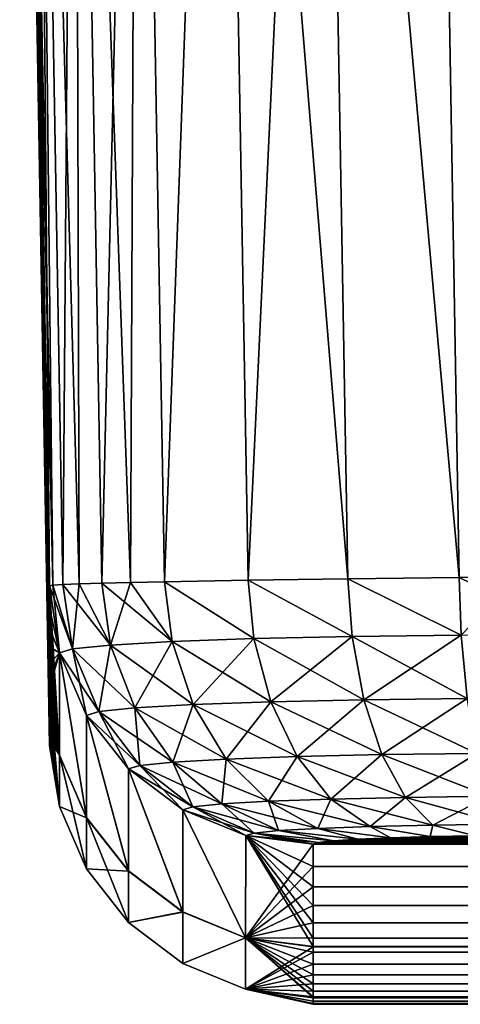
# Model space of a CAD drawing. Header units: metres. Extents: x -136 to 36, y -213 to -20.
# Tile 13 of 104: x -136.43 to -134.76, y -27.68 to -23.94. Entities that reach past the tile are written whole.
import ezdxf

# ---------------------------------------------------------------- set-up
doc = ezdxf.new("R2010")
doc.units = ezdxf.units.M
doc.layers.add('solid_11_382_033_XXX', color=7, linetype='CONTINUOUS')

msp = doc.modelspace()

# ---------------------------------------------------------------- linework, layer by layer
at = {"layer": 'solid_11_382_033_XXX'}
for points in [[(-136.317154, -26.645254, 9.949691), (-136.429428, -20.200001, 11.154723), (-136.430511, -20.200001, 0)], [(-136.317154, -26.694801, -0.000001), (-136.430511, -20.200001, 0), (-136.429428, -20.200001, -11.154724)], [(-136.317154, -26.666931, 7.462321), (-136.317154, -26.645254, 9.949691), (-136.430511, -20.200001, 0)], [(-136.317154, -26.670328, 6.992701), (-136.317154, -26.666931, 7.462321), (-136.430511, -20.200001, 0)], [(-136.317154, -26.682415, 4.974905), (-136.317154, -26.670328, 6.992701), (-136.430511, -20.200001, 0)], [(-136.317154, -26.691706, 2.487462), (-136.317154, -26.682415, 4.974905), (-136.430511, -20.200001, 0)], [(-136.317154, -26.694801, -0.000001), (-136.317154, -26.691706, 2.487462), (-136.430511, -20.200001, 0)], [(-136.317154, -26.496618, 19.898394), (-136.426865, -20.200001, 20.43778), (-136.429428, -20.200001, 11.154723)], [(-136.317154, -26.543066, 17.411366), (-136.317154, -26.496618, 19.898394), (-136.429428, -20.200001, 11.154723)], [(-136.317154, -26.583323, 14.924225), (-136.317154, -26.543066, 17.411366), (-136.429428, -20.200001, 11.154723)], [(-136.317154, -26.617384, 12.436996), (-136.317154, -26.583323, 14.924225), (-136.429428, -20.200001, 11.154723)], [(-136.317154, -26.645254, 9.949691), (-136.317154, -26.617384, 12.436996), (-136.429428, -20.200001, 11.154723)], [(-136.317154, -26.617384, -12.436996), (-136.429428, -20.200001, -11.154724), (-136.426865, -20.200001, -20.43778)], [(-136.317154, -26.691706, -2.487463), (-136.317154, -26.694801, -0.000001), (-136.429428, -20.200001, -11.154724)], [(-136.317154, -26.682415, -4.974906), (-136.317154, -26.691706, -2.487463), (-136.429428, -20.200001, -11.154724)], [(-136.317154, -26.67062, -6.950912), (-136.317154, -26.682415, -4.974906), (-136.429428, -20.200001, -11.154724)], [(-136.317154, -26.666931, -7.462322), (-136.317154, -26.67062, -6.950912), (-136.429428, -20.200001, -11.154724)], [(-136.317154, -26.645254, -9.949692), (-136.317154, -26.666931, -7.462322), (-136.429428, -20.200001, -11.154724)], [(-136.317154, -26.617384, -12.436996), (-136.317154, -26.645254, -9.949692), (-136.429428, -20.200001, -11.154724)], [(-136.317154, -26.320122, 27.358677), (-136.423584, -20.200001, 28.191216), (-136.426865, -20.200001, 20.43778)], [(-136.317154, -26.385145, 24.872066), (-136.317154, -26.320122, 27.358677), (-136.426865, -20.200001, 20.43778)], [(-136.317154, -26.443977, 22.385298), (-136.317154, -26.385145, 24.872066), (-136.426865, -20.200001, 20.43778)], [(-136.317154, -26.47543, 20.934952), (-136.317154, -26.443977, 22.385298), (-136.426865, -20.200001, 20.43778)], [(-136.317154, -26.496618, 19.898394), (-136.317154, -26.47543, 20.934952), (-136.426865, -20.200001, 20.43778)], [(-136.317154, -26.476305, -20.893171), (-136.426865, -20.200001, -20.43778), (-136.423584, -20.200001, -28.191217)], [(-136.317154, -26.583323, -14.924226), (-136.317154, -26.617384, -12.436996), (-136.426865, -20.200001, -20.43778)], [(-136.317154, -26.543066, -17.411367), (-136.317154, -26.583323, -14.924226), (-136.426865, -20.200001, -20.43778)], [(-136.317154, -26.496618, -19.898396), (-136.317154, -26.543066, -17.411367), (-136.426865, -20.200001, -20.43778)], [(-136.317154, -26.476305, -20.893171), (-136.317154, -26.496618, -19.898396), (-136.426865, -20.200001, -20.43778)], [(-136.317154, -26.087904, 34.81744), (-136.368515, -23.143953, 34.868828), (-136.423584, -20.200001, 28.191216)], [(-136.317154, -26.171501, 32.331383), (-136.317154, -26.087904, 34.81744), (-136.423584, -20.200001, 28.191216)], [(-136.317154, -26.248907, 29.845119), (-136.317154, -26.171501, 32.331383), (-136.423584, -20.200001, 28.191216)], [(-136.317154, -26.320122, 27.358677), (-136.317154, -26.248907, 29.845119), (-136.423584, -20.200001, 28.191216)], [(-136.317154, -26.248907, -29.845121), (-136.423584, -20.200001, -28.191217), (-136.419876, -20.200001, -34.920219)], [(-136.317154, -26.443977, -22.3853), (-136.317154, -26.476305, -20.893171), (-136.423584, -20.200001, -28.191217)], [(-136.317154, -26.385145, -24.872068), (-136.317154, -26.443977, -22.3853), (-136.423584, -20.200001, -28.191217)], [(-136.317154, -26.320122, -27.358677), (-136.317154, -26.385145, -24.872068), (-136.423584, -20.200001, -28.191217)], [(-136.317154, -26.248907, -29.845121), (-136.317154, -26.320122, -27.358677), (-136.423584, -20.200001, -28.191217)], [(-136.304474, -26.085743, 35.041485), (-136.369492, -20.200001, 35.365063), (-136.419876, -20.200001, 34.920219)], [(-136.304474, -26.085743, 35.041485), (-136.419876, -20.200001, 34.920219), (-136.368515, -23.143953, 34.868828)], [(-136.317154, -26.171501, -32.331383), (-136.419876, -20.200001, -34.920219), (-136.368515, -23.143953, -34.868832)], [(-136.317154, -26.171501, -32.331383), (-136.317154, -26.248907, -29.845121), (-136.419876, -20.200001, -34.920219)], [(-136.204636, -26.08112, 35.478088), (-136.221466, -20.200001, 35.787498), (-136.369492, -20.200001, 35.365063)], [(-136.2668, -26.083496, 35.262627), (-136.204636, -26.08112, 35.478088), (-136.369492, -20.200001, 35.365063)], [(-136.304474, -26.085743, 35.041485), (-136.2668, -26.083496, 35.262627), (-136.369492, -20.200001, 35.365063)], [(-136.2668, -26.083496, -35.262627), (-136.369492, -20.200001, -35.365063), (-136.221466, -20.200001, -35.787498)], [(-136.368515, -23.143953, -34.868832), (-136.369492, -20.200001, -35.365063), (-136.317154, -26.087904, -34.81744)], [(-136.304474, -26.085743, -35.041485), (-136.317154, -26.087904, -34.81744), (-136.369492, -20.200001, -35.365063)], [(-136.2668, -26.083496, -35.262627), (-136.304474, -26.085743, -35.041485), (-136.369492, -20.200001, -35.365063)], [(-136.204636, -26.08112, -35.478088), (-136.2668, -26.083496, -35.262627), (-136.221466, -20.200001, -35.787498)], [(-136.010345, -26.075794, 35.88126), (-135.983185, -20.200001, 36.166386), (-136.221466, -20.200001, 35.787498)], [(-136.11879, -26.078527, 35.68515), (-136.010345, -26.075794, 35.88126), (-136.221466, -20.200001, 35.787498)], [(-136.204636, -26.08112, 35.478088), (-136.11879, -26.078527, 35.68515), (-136.221466, -20.200001, 35.787498)], [(-136.11879, -26.078527, -35.68515), (-136.221466, -20.200001, -35.787498), (-135.983185, -20.200001, -36.166389)], [(-136.11879, -26.078527, -35.68515), (-136.204636, -26.08112, -35.478088), (-136.221466, -20.200001, -35.787498)], [(-136.010345, -26.075794, -35.88126), (-136.11879, -26.078527, -35.68515), (-135.983185, -20.200001, -36.166389)], [(-136.010345, -26.075794, 35.88126), (-135.88063, -26.07305, 36.064014), (-135.983185, -20.200001, 36.166386)], [(-135.88063, -26.07305, -36.064014), (-136.010345, -26.075794, -35.88126), (-135.983185, -20.200001, -36.166389)], [(-135.88063, -26.07305, 36.064014), (-135.666611, -20.200001, 36.482769), (-135.983185, -20.200001, 36.166386)], [(-135.88063, -26.07305, -36.064014), (-135.983185, -20.200001, -36.166389), (-135.666611, -20.200001, -36.482769)], [(-135.88063, -26.07305, 36.064014), (-135.564148, -26.067396, 36.380444), (-135.666611, -20.200001, 36.482769)], [(-135.564148, -26.067396, -36.380444), (-135.88063, -26.07305, -36.064014), (-135.666611, -20.200001, -36.482769)], [(-135.185364, -26.061932, 36.618473), (-135.287582, -20.200001, 36.720814), (-135.666611, -20.200001, 36.482769)], [(-135.564148, -26.067396, 36.380444), (-135.185364, -26.061932, 36.618473), (-135.666611, -20.200001, 36.482769)], [(-135.564148, -26.067396, -36.380444), (-135.666611, -20.200001, -36.482769), (-135.287582, -20.200001, -36.720814)], [(-135.185364, -26.061932, -36.618473), (-135.564148, -26.067396, -36.380444), (-135.287582, -20.200001, -36.720814)], [(-134.763016, -26.056877, 36.766331), (-134.865051, -20.200001, 36.868591), (-135.287582, -20.200001, 36.720814)], [(-135.185364, -26.061932, 36.618473), (-134.763016, -26.056877, 36.766331), (-135.287582, -20.200001, 36.720814)], [(-134.763016, -26.056877, -36.766331), (-135.287582, -20.200001, -36.720814), (-134.865051, -20.200001, -36.868595)], [(-134.763016, -26.056877, -36.766331), (-135.185364, -26.061932, -36.618473), (-135.287582, -20.200001, -36.720814)], [(-134.369125, -23.126265, 36.867615), (-134.865051, -20.200001, 36.868591), (-134.318085, -26.052536, 36.816536)], [(-134.541992, -26.0546, 36.803925), (-134.318085, -26.052536, 36.816536), (-134.865051, -20.200001, 36.868591)], [(-134.763016, -26.056877, 36.766331), (-134.541992, -26.0546, 36.803925), (-134.865051, -20.200001, 36.868591)], [(-134.541992, -26.0546, -36.803925), (-134.865051, -20.200001, -36.868595), (-134.420181, -20.200001, -36.918694)], [(-134.541992, -26.0546, -36.803925), (-134.763016, -26.056877, -36.766331), (-134.865051, -20.200001, -36.868595)], [(-136.317154, -26.171501, -32.331383), (-136.368515, -23.143953, -34.868832), (-136.317154, -26.087904, -34.81744)], [(-136.304474, -26.085743, 35.041485), (-136.368515, -23.143953, 34.868828), (-136.317154, -26.087904, 34.81744)], [(-134.755127, -26.275055, 36.738613), (-134.763016, -26.056877, 36.766331), (-135.185364, -26.061932, 36.618473)], [(-134.755127, -26.275055, -36.738613), (-135.185364, -26.061932, -36.618473), (-134.763016, -26.056877, -36.766331)], [(-134.318085, -26.273291, 36.787903), (-134.541992, -26.0546, 36.803925), (-134.763016, -26.056877, 36.766331)], [(-134.755127, -26.275055, -36.738613), (-134.763016, -26.056877, -36.766331), (-134.541992, -26.0546, -36.803925)], [(-134.755127, -26.275055, 36.738613), (-134.318085, -26.273291, 36.787903), (-134.763016, -26.056877, 36.766331)], [(-136.279358, -26.343163, -34.826344), (-136.317154, -26.087904, -34.81744), (-136.304474, -26.085743, -35.041485)], [(-136.23027, -26.327848, 35.262604), (-136.304474, -26.085743, 35.041485), (-136.317154, -26.087904, 34.81744)], [(-136.279358, -26.343163, -34.826344), (-136.317154, -26.171501, -32.331383), (-136.317154, -26.087904, -34.81744)], [(-136.279358, -26.730761, 20.940304), (-136.317154, -26.087904, 34.81744), (-136.317154, -26.171501, 32.331383)], [(-136.279266, -26.343134, 34.82634), (-136.317154, -26.087904, 34.81744), (-136.279358, -26.730761, 20.940304)], [(-136.23027, -26.327848, 35.262604), (-136.317154, -26.087904, 34.81744), (-136.279266, -26.343134, 34.82634)], [(-136.23027, -26.327848, 35.262604), (-136.2668, -26.083496, 35.262627), (-136.304474, -26.085743, 35.041485)], [(-136.23027, -26.327848, -35.262604), (-136.304474, -26.085743, -35.041485), (-136.2668, -26.083496, -35.262627)], [(-136.23027, -26.327848, -35.262604), (-136.279358, -26.343163, -34.826344), (-136.304474, -26.085743, -35.041485)], [(-136.08551, -26.313202, 35.676807), (-136.204636, -26.08112, 35.478088), (-136.2668, -26.083496, 35.262627)], [(-136.23027, -26.327848, -35.262604), (-136.2668, -26.083496, -35.262627), (-136.204636, -26.08112, -35.478088)], [(-136.23027, -26.327848, 35.262604), (-136.08551, -26.313202, 35.676807), (-136.2668, -26.083496, 35.262627)], [(-136.08551, -26.3132, -35.676807), (-136.23027, -26.327848, -35.262604), (-136.204636, -26.08112, -35.478088)], [(-136.08551, -26.313202, 35.676807), (-136.11879, -26.078527, 35.68515), (-136.204636, -26.08112, 35.478088)], [(-136.08551, -26.3132, -35.676807), (-136.204636, -26.08112, -35.478088), (-136.11879, -26.078527, -35.68515)], [(-135.852112, -26.299942, 36.048618), (-136.010345, -26.075794, 35.88126), (-136.11879, -26.078527, 35.68515)], [(-136.08551, -26.3132, -35.676807), (-136.11879, -26.078527, -35.68515), (-136.010345, -26.075794, -35.88126)], [(-136.08551, -26.313202, 35.676807), (-135.852112, -26.299942, 36.048618), (-136.11879, -26.078527, 35.68515)], [(-135.852112, -26.299942, -36.048622), (-136.08551, -26.3132, -35.676807), (-136.010345, -26.075794, -35.88126)], [(-135.852112, -26.299942, 36.048618), (-135.88063, -26.07305, 36.064014), (-136.010345, -26.075794, 35.88126)], [(-135.852112, -26.299942, -36.048622), (-136.010345, -26.075794, -35.88126), (-135.88063, -26.07305, -36.064014)], [(-135.541702, -26.288778, 36.359367), (-135.564148, -26.067396, 36.380444), (-135.88063, -26.07305, 36.064014)], [(-135.541702, -26.288778, -36.359367), (-135.88063, -26.07305, -36.064014), (-135.564148, -26.067396, -36.380444)], [(-135.852112, -26.299942, 36.048618), (-135.541702, -26.288778, 36.359367), (-135.88063, -26.07305, 36.064014)], [(-135.541702, -26.288778, -36.359367), (-135.852112, -26.299942, -36.048622), (-135.88063, -26.07305, -36.064014)], [(-135.169846, -26.280325, 36.593334), (-135.185364, -26.061932, 36.618473), (-135.564148, -26.067396, 36.380444)], [(-135.169846, -26.280325, -36.593334), (-135.564148, -26.067396, -36.380444), (-135.185364, -26.061932, -36.618473)], [(-135.541702, -26.288778, 36.359367), (-135.169846, -26.280325, 36.593334), (-135.564148, -26.067396, 36.380444)], [(-135.169846, -26.280325, -36.593334), (-135.541702, -26.288778, -36.359367), (-135.564148, -26.067396, -36.380444)], [(-135.169846, -26.280325, 36.593334), (-134.755127, -26.275055, 36.738613), (-135.185364, -26.061932, 36.618473)], [(-134.755127, -26.275055, -36.738613), (-135.169846, -26.280325, -36.593334), (-135.185364, -26.061932, -36.618473)], [(-136.279358, -26.730761, 20.940304), (-136.317154, -26.171501, 32.331383), (-136.317154, -26.248907, 29.845119)], [(-136.279358, -26.343163, -34.826344), (-136.317154, -26.248907, -29.845121), (-136.317154, -26.171501, -32.331383)], [(-136.279358, -26.730761, 20.940304), (-136.317154, -26.248907, 29.845119), (-136.317154, -26.320122, 27.358677)], [(-136.279358, -26.343163, -34.826344), (-136.317154, -26.320122, -27.358677), (-136.317154, -26.248907, -29.845121)], [(-135.125519, -26.520884, 36.509972), (-135.169846, -26.280325, 36.593334), (-135.541702, -26.288778, 36.359367)], [(-135.478027, -26.528893, -36.288151), (-135.541702, -26.288778, -36.359367), (-135.169846, -26.280325, -36.593334)], [(-135.125519, -26.520884, -36.509972), (-135.478027, -26.528893, -36.288151), (-135.169846, -26.280325, -36.593334)], [(-134.732391, -26.515892, 36.647705), (-134.755127, -26.275055, 36.738613), (-135.169846, -26.280325, 36.593334)], [(-135.125519, -26.520884, -36.509972), (-135.169846, -26.280325, -36.593334), (-134.755127, -26.275055, -36.738613)], [(-135.125519, -26.520884, 36.509972), (-134.732391, -26.515892, 36.647705), (-135.169846, -26.280325, 36.593334)], [(-134.732376, -26.515892, -36.647705), (-135.125519, -26.520884, -36.509972), (-134.755127, -26.275055, -36.738613)], [(-136.279358, -26.730761, 20.940304), (-136.317154, -26.320122, 27.358677), (-136.317154, -26.385145, 24.872066)], [(-136.279358, -26.343163, -34.826344), (-136.317154, -26.385145, -24.872068), (-136.317154, -26.320122, -27.358677)], [(-136.130783, -26.565922, -35.248272), (-136.23027, -26.327848, -35.262604), (-136.08551, -26.3132, -35.676807)], [(-135.99353, -26.552036, 35.640999), (-136.08551, -26.313202, 35.676807), (-136.23027, -26.327848, 35.262604)], [(-135.99353, -26.552036, -35.641003), (-136.130783, -26.565922, -35.248272), (-136.08551, -26.3132, -35.676807)], [(-135.772278, -26.539471, 35.993526), (-135.852112, -26.299942, 36.048618), (-136.08551, -26.313202, 35.676807)], [(-135.99353, -26.552036, -35.641003), (-136.08551, -26.3132, -35.676807), (-135.852112, -26.299942, -36.048622)], [(-135.99353, -26.552036, 35.640999), (-135.772278, -26.539471, 35.993526), (-136.08551, -26.313202, 35.676807)], [(-135.772278, -26.539471, -35.99353), (-135.99353, -26.552036, -35.641003), (-135.852112, -26.299942, -36.048622)], [(-135.478027, -26.528893, 36.288151), (-135.541702, -26.288778, 36.359367), (-135.852112, -26.299942, 36.048618)], [(-135.772278, -26.539471, -35.99353), (-135.852112, -26.299942, -36.048622), (-135.541702, -26.288778, -36.359367)], [(-135.772278, -26.539471, 35.993526), (-135.478027, -26.528893, 36.288151), (-135.852112, -26.299942, 36.048618)], [(-135.478027, -26.528893, -36.288151), (-135.772278, -26.539471, -35.99353), (-135.541702, -26.288778, -36.359367)], [(-135.478027, -26.528893, 36.288151), (-135.125519, -26.520884, 36.509972), (-135.541702, -26.288778, 36.359367)], [(-136.279358, -26.343163, -34.826344), (-136.317154, -26.476305, -20.893171), (-136.317154, -26.443977, -22.3853)], [(-136.279358, -26.343163, -34.826344), (-136.279358, -26.731636, -20.898514), (-136.317154, -26.476305, -20.893171)], [(-136.279358, -26.343163, -34.826344), (-136.317154, -26.443977, -22.3853), (-136.317154, -26.385145, -24.872068)], [(-136.23027, -26.327848, -35.262604), (-136.177307, -26.580458, -34.834618), (-136.279358, -26.343163, -34.826344)], [(-136.279266, -26.343134, 34.82634), (-136.279358, -26.730761, 20.940304), (-136.17746, -26.967911, 20.945274)], [(-136.279358, -26.343163, -34.826344), (-136.17746, -26.968786, -20.903475), (-136.279358, -26.731636, -20.898514)], [(-136.279358, -26.343163, -34.826344), (-136.177307, -26.580458, -34.834618), (-136.17746, -26.968786, -20.903475)], [(-136.130783, -26.565922, 35.248272), (-136.23027, -26.327848, 35.262604), (-136.279266, -26.343134, 34.82634)], [(-136.177231, -26.580414, 34.834618), (-136.279266, -26.343134, 34.82634), (-136.17746, -26.967911, 20.945274)], [(-136.130783, -26.565922, 35.248272), (-136.279266, -26.343134, 34.82634), (-136.177231, -26.580414, 34.834618)], [(-136.130783, -26.565922, -35.248272), (-136.177307, -26.580458, -34.834618), (-136.23027, -26.327848, -35.262604)], [(-136.130783, -26.565922, 35.248272), (-135.99353, -26.552036, 35.640999), (-136.23027, -26.327848, 35.262604)], [(-136.279358, -26.730761, 20.940304), (-136.317154, -26.385145, 24.872066), (-136.317154, -26.443977, 22.385298)], [(-136.279358, -26.730761, 20.940304), (-136.317154, -26.443977, 22.385298), (-136.317154, -26.47543, 20.934952)], [(-136.279358, -26.925711, 6.994488), (-136.317154, -26.47543, 20.934952), (-136.317154, -26.496618, 19.898394)], [(-136.279358, -26.730761, 20.940304), (-136.317154, -26.47543, 20.934952), (-136.279358, -26.925711, 6.994488)], [(-136.279358, -26.731636, -20.898514), (-136.317154, -26.496618, -19.898396), (-136.317154, -26.476305, -20.893171)], [(-136.279358, -26.925711, 6.994488), (-136.317154, -26.496618, 19.898394), (-136.317154, -26.543066, 17.411366)], [(-136.279358, -26.731636, -20.898514), (-136.317154, -26.543066, -17.411367), (-136.317154, -26.496618, -19.898396)], [(-136.279358, -26.925711, 6.994488), (-136.317154, -26.543066, 17.411366), (-136.317154, -26.583323, 14.924225)], [(-136.279358, -26.731636, -20.898514), (-136.317154, -26.583323, -14.924226), (-136.317154, -26.543066, -17.411367)], [(-135.647507, -26.746212, 35.901478), (-135.772278, -26.539471, 35.993526), (-135.99353, -26.552036, 35.640999)], [(-135.849808, -26.757694, -35.579124), (-135.99353, -26.552036, -35.641003), (-135.772278, -26.539471, -35.99353)], [(-135.647507, -26.746212, -35.901478), (-135.849808, -26.757694, -35.579124), (-135.772278, -26.539471, -35.99353)], [(-135.378494, -26.736549, 36.170872), (-135.478027, -26.528893, 36.288151), (-135.772278, -26.539471, 35.993526)], [(-135.647507, -26.746212, -35.901478), (-135.772278, -26.539471, -35.99353), (-135.478027, -26.528893, -36.288151)], [(-135.647507, -26.746212, 35.901478), (-135.378494, -26.736549, 36.170872), (-135.772278, -26.539471, 35.993526)], [(-135.378494, -26.736549, -36.170872), (-135.647507, -26.746212, -35.901478), (-135.478027, -26.528893, -36.288151)], [(-135.056229, -26.729237, 36.373692), (-135.125519, -26.520884, 36.509972), (-135.478027, -26.528893, 36.288151)], [(-135.378494, -26.736549, -36.170872), (-135.478027, -26.528893, -36.288151), (-135.125519, -26.520884, -36.509972)], [(-135.378494, -26.736549, 36.170872), (-135.056229, -26.729237, 36.373692), (-135.478027, -26.528893, 36.288151)], [(-135.056229, -26.729237, -36.373692), (-135.378494, -26.736549, -36.170872), (-135.125519, -26.520884, -36.509972)], [(-134.696838, -26.724676, 36.499626), (-134.732391, -26.515892, 36.647705), (-135.125519, -26.520884, 36.509972)], [(-135.056229, -26.729237, -36.373692), (-135.125519, -26.520884, -36.509972), (-134.732376, -26.515892, -36.647705)], [(-135.056229, -26.729237, 36.373692), (-134.696838, -26.724676, 36.499626), (-135.125519, -26.520884, 36.509972)], [(-134.696838, -26.724676, -36.499626), (-135.056229, -26.729237, -36.373692), (-134.732376, -26.515892, -36.647705)], [(-136.177231, -26.580414, 34.834618), (-136.17746, -26.967911, 20.945274), (-136.018219, -27.171072, 20.949533)], [(-136.177307, -26.580458, -34.834618), (-136.018219, -27.171947, -20.907724), (-136.17746, -26.968786, -20.903475)], [(-136.130783, -26.565922, -35.248272), (-136.017807, -26.783682, -34.841705), (-136.177307, -26.580458, -34.834618)], [(-136.177307, -26.580458, -34.834618), (-136.017807, -26.783682, -34.841705), (-136.018219, -27.171947, -20.907724)], [(-135.975281, -26.770386, 35.21999), (-136.130783, -26.565922, 35.248272), (-136.177231, -26.580414, 34.834618)], [(-136.017761, -26.783638, 34.841702), (-136.177231, -26.580414, 34.834618), (-136.018219, -27.171072, 20.949533)], [(-135.975281, -26.770386, 35.21999), (-136.177231, -26.580414, 34.834618), (-136.017761, -26.783638, 34.841702)], [(-135.849808, -26.757694, 35.579124), (-135.99353, -26.552036, 35.640999), (-136.130783, -26.565922, 35.248272)], [(-135.975281, -26.770386, -35.21999), (-136.130783, -26.565922, -35.248272), (-135.99353, -26.552036, -35.641003)], [(-135.975281, -26.770386, -35.21999), (-136.017807, -26.783682, -34.841705), (-136.130783, -26.565922, -35.248272)], [(-135.975281, -26.770386, 35.21999), (-135.849808, -26.757694, 35.579124), (-136.130783, -26.565922, 35.248272)], [(-135.849808, -26.757694, 35.579124), (-135.647507, -26.746212, 35.901478), (-135.99353, -26.552036, 35.640999)], [(-135.849808, -26.757694, -35.579124), (-135.975281, -26.770386, -35.21999), (-135.99353, -26.552036, -35.641003)], [(-136.279358, -26.925711, 6.994488), (-136.317154, -26.583323, 14.924225), (-136.317154, -26.617384, 12.436996)], [(-136.279358, -26.731636, -20.898514), (-136.317154, -26.617384, -12.436996), (-136.317154, -26.583323, -14.924226)], [(-136.279358, -26.925711, 6.994488), (-136.317154, -26.617384, 12.436996), (-136.317154, -26.645254, 9.949691)], [(-136.279358, -26.731636, -20.898514), (-136.317154, -26.645254, -9.949692), (-136.317154, -26.617384, -12.436996)], [(-136.279358, -26.925711, 6.994488), (-136.317154, -26.645254, 9.949691), (-136.317154, -26.666931, 7.462321)], [(-136.279358, -26.731636, -20.898514), (-136.317154, -26.666931, -7.462322), (-136.317154, -26.645254, -9.949692)], [(-136.279358, -26.925711, 6.994488), (-136.317154, -26.666931, 7.462321), (-136.317154, -26.670328, 6.992701)], [(-136.279358, -26.731636, -20.898514), (-136.317154, -26.67062, -6.950912), (-136.317154, -26.666931, -7.462322)], [(-136.279358, -26.926003, -6.95269), (-136.317154, -26.670328, 6.992701), (-136.317154, -26.682415, 4.974905)], [(-136.279358, -26.925711, 6.994488), (-136.317154, -26.670328, 6.992701), (-136.279358, -26.926003, -6.95269)], [(-136.279358, -26.926003, -6.95269), (-136.317154, -26.682415, -4.974906), (-136.317154, -26.67062, -6.950912)], [(-136.279358, -26.926003, -6.95269), (-136.317154, -26.67062, -6.950912), (-136.279358, -26.731636, -20.898514)], [(-136.279358, -26.926003, -6.95269), (-136.317154, -26.682415, 4.974905), (-136.317154, -26.691706, 2.487462)], [(-136.279358, -26.926003, -6.95269), (-136.317154, -26.691706, -2.487463), (-136.317154, -26.682415, -4.974906)], [(-136.279358, -26.926003, -6.95269), (-136.317154, -26.691706, 2.487462), (-136.317154, -26.694801, -0.000001)], [(-136.279358, -26.926003, -6.95269), (-136.317154, -26.694801, -0.000001), (-136.317154, -26.691706, -2.487463)], [(-136.279358, -26.730761, 20.940304), (-136.279358, -26.925711, 6.994488), (-136.177444, -27.162907, 6.996149)], [(-136.17746, -26.967911, 20.945274), (-136.279358, -26.730761, 20.940304), (-136.177444, -27.162907, 6.996149)], [(-134.966629, -26.891468, 36.193596), (-135.056229, -26.729237, 36.373692), (-135.378494, -26.736549, 36.170872)], [(-135.249771, -26.897882, -36.015366), (-135.378494, -26.736549, -36.170872), (-135.056229, -26.729237, -36.373692)], [(-134.966629, -26.891468, -36.193596), (-135.249771, -26.897882, -36.015366), (-135.056229, -26.729237, -36.373692)], [(-134.650864, -26.88747, 36.30426), (-134.696838, -26.724676, 36.499626), (-135.056229, -26.729237, 36.373692)], [(-134.966629, -26.891468, -36.193596), (-135.056229, -26.729237, -36.373692), (-134.696838, -26.724676, -36.499626)], [(-134.966629, -26.891468, 36.193596), (-134.650864, -26.88747, 36.30426), (-135.056229, -26.729237, 36.373692)], [(-134.650864, -26.88747, -36.30426), (-134.966629, -26.891468, -36.193596), (-134.696838, -26.724676, -36.499626)], [(-136.279358, -26.926003, -6.95269), (-136.279358, -26.731636, -20.898514), (-136.17746, -26.968786, -20.903475)], [(-135.66391, -26.916441, 35.495308), (-135.849808, -26.757694, 35.579124), (-135.975281, -26.770386, 35.21999)], [(-135.774185, -26.927586, -35.179649), (-135.975281, -26.770386, -35.21999), (-135.849808, -26.757694, -35.579124)], [(-135.486145, -26.906361, 35.778618), (-135.647507, -26.746212, 35.901478), (-135.849808, -26.757694, 35.579124)], [(-135.66391, -26.916441, -35.495308), (-135.849808, -26.757694, -35.579124), (-135.647507, -26.746212, -35.901478)], [(-135.66391, -26.916441, 35.495308), (-135.486145, -26.906361, 35.778618), (-135.849808, -26.757694, 35.579124)], [(-135.66391, -26.916441, -35.495308), (-135.774185, -26.927586, -35.179649), (-135.849808, -26.757694, -35.579124)], [(-135.486145, -26.906361, -35.778618), (-135.66391, -26.916441, -35.495308), (-135.647507, -26.746212, -35.901478)], [(-135.249771, -26.897882, 36.015366), (-135.378494, -26.736549, 36.170872), (-135.647507, -26.746212, 35.901478)], [(-135.486145, -26.906361, -35.778618), (-135.647507, -26.746212, -35.901478), (-135.378494, -26.736549, -36.170872)], [(-135.486145, -26.906361, 35.778618), (-135.249771, -26.897882, 36.015366), (-135.647507, -26.746212, 35.901478)], [(-135.249771, -26.897882, -36.015366), (-135.486145, -26.906361, -35.778618), (-135.378494, -26.736549, -36.170872)], [(-135.249771, -26.897882, 36.015366), (-134.966629, -26.891468, 36.193596), (-135.378494, -26.736549, 36.170872)], [(-136.017761, -26.783638, 34.841702), (-136.018219, -27.171072, 20.949533), (-135.812256, -27.326708, 20.952795)], [(-136.017807, -26.783682, -34.841705), (-135.812256, -27.327583, -20.91098), (-136.018219, -27.171947, -20.907724)], [(-135.975281, -26.770386, -35.21999), (-135.811523, -26.939266, -34.84713), (-136.017807, -26.783682, -34.841705)], [(-136.017807, -26.783682, -34.841705), (-135.811523, -26.939266, -34.84713), (-135.812256, -27.327583, -20.91098)], [(-135.774185, -26.927586, 35.179646), (-135.975281, -26.770386, 35.21999), (-136.017761, -26.783638, 34.841702)], [(-135.811508, -26.939232, 34.84713), (-136.017761, -26.783638, 34.841702), (-135.812256, -27.326708, 20.952795)], [(-135.774185, -26.927586, 35.179646), (-136.017761, -26.783638, 34.841702), (-135.811508, -26.939232, 34.84713)], [(-135.774185, -26.927586, -35.179649), (-135.811523, -26.939266, -34.84713), (-135.975281, -26.770386, -35.21999)], [(-135.774185, -26.927586, 35.179646), (-135.66391, -26.916441, 35.495308), (-135.975281, -26.770386, 35.21999)], [(-135.448257, -27.017672, 35.395153), (-135.66391, -26.916441, 35.495308), (-135.774185, -26.927586, 35.179646)], [(-135.540894, -27.027025, -35.12994), (-135.774185, -26.927586, -35.179649), (-135.66391, -26.916441, -35.495308)], [(-135.29895, -27.00922, 35.633152), (-135.486145, -26.906361, 35.778618), (-135.66391, -26.916441, 35.495308)], [(-135.448257, -27.017672, -35.395153), (-135.66391, -26.916441, -35.495308), (-135.486145, -26.906361, -35.778618)], [(-135.448257, -27.017672, 35.395153), (-135.29895, -27.00922, 35.633152), (-135.66391, -26.916441, 35.495308)], [(-135.448257, -27.017672, -35.395153), (-135.540894, -27.027025, -35.12994), (-135.66391, -26.916441, -35.495308)], [(-135.100449, -27.002115, 35.832012), (-135.249771, -26.897882, 36.015366), (-135.486145, -26.906361, 35.778618)], [(-135.29895, -27.00922, -35.633156), (-135.486145, -26.906361, -35.778618), (-135.249771, -26.897882, -36.015366)], [(-135.29895, -27.00922, 35.633152), (-135.100449, -27.002115, 35.832012), (-135.486145, -26.906361, 35.778618)], [(-135.29895, -27.00922, -35.633156), (-135.448257, -27.017672, -35.395153), (-135.486145, -26.906361, -35.778618)], [(-135.100449, -27.002115, -35.832016), (-135.29895, -27.00922, -35.633156), (-135.249771, -26.897882, -36.015366)], [(-134.862671, -26.996744, 35.981712), (-134.966629, -26.891468, 36.193596), (-135.249771, -26.897882, 36.015366)], [(-135.100449, -27.002115, -35.832016), (-135.249771, -26.897882, -36.015366), (-134.966629, -26.891468, -36.193596)], [(-135.100449, -27.002115, 35.832012), (-134.862671, -26.996744, 35.981712), (-135.249771, -26.897882, 36.015366)], [(-134.862671, -26.996744, -35.981712), (-135.100449, -27.002115, -35.832016), (-134.966629, -26.891468, -36.193596)], [(-134.597519, -26.993397, 36.074654), (-134.650864, -26.88747, 36.30426), (-134.966629, -26.891468, 36.193596)], [(-134.862671, -26.996744, -35.981712), (-134.966629, -26.891468, -36.193596), (-134.650864, -26.88747, -36.30426)], [(-134.862671, -26.996744, 35.981712), (-134.597519, -26.993397, 36.074654), (-134.966629, -26.891468, 36.193596)], [(-134.597519, -26.993397, -36.074657), (-134.862671, -26.996744, -35.981712), (-134.650864, -26.88747, -36.30426)], [(-136.279358, -26.925711, 6.994488), (-136.279358, -26.926003, -6.95269), (-136.177444, -27.163198, -6.95434)], [(-136.177444, -27.162907, 6.996149), (-136.279358, -26.925711, 6.994488), (-136.177444, -27.163198, -6.95434)], [(-136.177444, -27.163198, -6.95434), (-136.279358, -26.926003, -6.95269), (-136.17746, -26.968786, -20.903475)], [(-135.811508, -26.939232, 34.84713), (-135.812256, -27.326708, 20.952795), (-135.573318, -27.42444, 20.954844)], [(-135.811523, -26.939266, -34.84713), (-135.573318, -27.425316, -20.913025), (-135.812256, -27.327583, -20.91098)], [(-135.774185, -26.927586, -35.179649), (-135.57225, -27.036823, -34.850533), (-135.811523, -26.939266, -34.84713)], [(-135.811523, -26.939266, -34.84713), (-135.57225, -27.036823, -34.850533), (-135.573318, -27.425316, -20.913025)], [(-135.540894, -27.027025, 35.12994), (-135.774185, -26.927586, 35.179646), (-135.811508, -26.939232, 34.84713)], [(-135.57225, -27.036806, 34.850533), (-135.811508, -26.939232, 34.84713), (-135.573318, -27.42444, 20.954844)], [(-135.540894, -27.027025, 35.12994), (-135.811508, -26.939232, 34.84713), (-135.57225, -27.036806, 34.850533)], [(-135.540894, -27.027025, -35.12994), (-135.57225, -27.036823, -34.850533), (-135.774185, -26.927586, -35.179649)], [(-135.540894, -27.027025, 35.12994), (-135.448257, -27.017672, 35.395153), (-135.774185, -26.927586, 35.179646)], [(-136.17746, -26.967911, 20.945274), (-136.177444, -27.162907, 6.996149), (-136.018204, -27.36611, 6.997571)], [(-136.018219, -27.171072, 20.949533), (-136.17746, -26.967911, 20.945274), (-136.018204, -27.36611, 6.997571)], [(-136.177444, -27.163198, -6.95434), (-136.17746, -26.968786, -20.903475), (-136.018219, -27.171947, -20.907724)], [(-135.540894, -27.027025, -35.12994), (-135.317307, -27.069845, -34.851685), (-135.57225, -27.036823, -34.850533)], [(-135.540894, -27.027025, 35.12994), (-135.57225, -27.036806, 34.850533), (-135.297714, -27.062944, 35.049019)], [(-135.448257, -27.017672, -35.395153), (-135.24057, -27.056353, -35.236435), (-135.540894, -27.027025, -35.12994)], [(-135.540894, -27.027025, 35.12994), (-135.24057, -27.056353, 35.236435), (-135.448257, -27.017672, 35.395153)], [(-135.540894, -27.027025, -35.12994), (-135.24057, -27.056353, -35.236435), (-135.297714, -27.062944, -35.049019)], [(-135.540894, -27.027025, -35.12994), (-135.297714, -27.062944, -35.049019), (-135.317307, -27.069845, -34.851685)], [(-135.540894, -27.027025, 35.12994), (-135.297714, -27.062944, 35.049019), (-135.24057, -27.056353, 35.236435)], [(-135.29895, -27.00922, -35.633156), (-135.148285, -27.050262, -35.408752), (-135.448257, -27.017672, -35.395153)], [(-135.448257, -27.017672, 35.395153), (-135.148285, -27.050262, 35.408749), (-135.29895, -27.00922, 35.633152)], [(-135.448257, -27.017672, -35.395153), (-135.148285, -27.050262, -35.408752), (-135.24057, -27.056353, -35.236435)], [(-135.448257, -27.017672, 35.395153), (-135.24057, -27.056353, 35.236435), (-135.148285, -27.050262, 35.408749)], [(-135.100449, -27.002115, -35.832016), (-135.024277, -27.044897, -35.559883), (-135.29895, -27.00922, -35.633156)], [(-135.29895, -27.00922, 35.633152), (-135.024277, -27.044897, 35.559883), (-135.100449, -27.002115, 35.832012)], [(-135.29895, -27.00922, -35.633156), (-135.024277, -27.044897, -35.559883), (-135.148285, -27.050262, -35.408752)], [(-135.29895, -27.00922, 35.633152), (-135.148285, -27.050262, 35.408749), (-135.024277, -27.044897, 35.559883)], [(-134.862671, -26.996744, -35.981712), (-134.873215, -27.040476, -35.683929), (-135.100449, -27.002115, -35.832016)], [(-135.100449, -27.002115, 35.832012), (-134.873215, -27.040476, 35.683929), (-134.862671, -26.996744, 35.981712)], [(-135.100449, -27.002115, -35.832016), (-134.873215, -27.040476, -35.683929), (-135.024277, -27.044897, -35.559883)], [(-135.100449, -27.002115, 35.832012), (-135.024277, -27.044897, 35.559883), (-134.873215, -27.040476, 35.683929)], [(-134.862671, -26.996744, -35.981712), (-134.701385, -27.037182, -35.776024), (-134.873215, -27.040476, -35.683929)], [(-134.862671, -26.996744, 35.981712), (-134.873215, -27.040476, 35.683929), (-134.701385, -27.037182, 35.77602)], [(-134.597519, -26.993397, -36.074657), (-134.701385, -27.037182, -35.776024), (-134.862671, -26.996744, -35.981712)], [(-134.862671, -26.996744, 35.981712), (-134.701385, -27.037182, 35.77602), (-134.597519, -26.993397, 36.074654)], [(-135.57225, -27.036806, 34.850533), (-135.573318, -27.42444, 20.954844), (-135.317307, -27.457758, 20.955542)], [(-135.57225, -27.036823, -34.850533), (-135.317307, -27.069845, -34.851685), (-135.573318, -27.425316, -20.913025)], [(-135.57225, -27.036806, 34.850533), (-135.317307, -27.457758, 20.955542), (-135.317307, -27.426273, 22.407318)], [(-135.57225, -27.036806, 34.850533), (-135.317307, -27.426273, 22.407318), (-135.317307, -27.367382, 24.896532)], [(-135.57225, -27.036806, 34.850533), (-135.317307, -27.367382, 24.896532), (-135.317307, -27.302294, 27.38559)], [(-135.57225, -27.036806, 34.850533), (-135.317307, -27.302294, 27.38559), (-135.317307, -27.231009, 29.874477)], [(-135.57225, -27.036806, 34.850533), (-135.317307, -27.231009, 29.874477), (-135.317307, -27.153524, 32.363182)], [(-135.57225, -27.036806, 34.850533), (-135.317307, -27.153524, 32.363182), (-135.317307, -27.069845, 34.851685)], [(-135.57225, -27.036806, 34.850533), (-135.317307, -27.069845, 34.851685), (-135.297714, -27.062944, 35.049019)], [(35.297718, -27.062944, 35.049019), (-135.317307, -27.069845, 34.851685), (35.317314, -27.069845, 34.851685)], [(-135.317307, -27.069845, -34.851685), (-135.297714, -27.062944, -35.049019), (35.317314, -27.069845, -34.851685)], [(35.297718, -27.062944, 35.049019), (-135.297714, -27.062944, 35.049019), (-135.317307, -27.069845, 34.851685)], [(-135.297714, -27.062944, -35.049019), (-135.24057, -27.056353, -35.236435), (35.297718, -27.062944, -35.049019)], [(35.240574, -27.056353, 35.236435), (-135.24057, -27.056353, 35.236435), (-135.297714, -27.062944, 35.049019)], [(35.297718, -27.062944, 35.049019), (35.240574, -27.056353, 35.236435), (-135.297714, -27.062944, 35.049019)], [(-135.297714, -27.062944, -35.049019), (35.297718, -27.062944, -35.049019), (35.317314, -27.069845, -34.851685)], [(-135.24057, -27.056353, -35.236435), (-135.148285, -27.050262, -35.408752), (35.240574, -27.056353, -35.236435)], [(35.148277, -27.050262, 35.408749), (-135.148285, -27.050262, 35.408749), (-135.24057, -27.056353, 35.236435)], [(35.240574, -27.056353, 35.236435), (35.148277, -27.050262, 35.408749), (-135.24057, -27.056353, 35.236435)], [(-135.24057, -27.056353, -35.236435), (35.240574, -27.056353, -35.236435), (35.297718, -27.062944, -35.049019)], [(-135.148285, -27.050262, -35.408752), (-135.024277, -27.044897, -35.559883), (35.148277, -27.050262, -35.408752)], [(35.024269, -27.044897, 35.559883), (-135.024277, -27.044897, 35.559883), (-135.148285, -27.050262, 35.408749)], [(35.148277, -27.050262, 35.408749), (35.024269, -27.044897, 35.559883), (-135.148285, -27.050262, 35.408749)], [(-135.148285, -27.050262, -35.408752), (35.148277, -27.050262, -35.408752), (35.240574, -27.056353, -35.236435)], [(-135.024277, -27.044897, -35.559883), (-134.873215, -27.040476, -35.683929), (35.024269, -27.044897, -35.559883)], [(34.873207, -27.040476, 35.683929), (-134.873215, -27.040476, 35.683929), (-135.024277, -27.044897, 35.559883)], [(35.024269, -27.044897, 35.559883), (34.873207, -27.040476, 35.683929), (-135.024277, -27.044897, 35.559883)], [(-135.024277, -27.044897, -35.559883), (35.024269, -27.044897, -35.559883), (35.148277, -27.050262, -35.408752)], [(-134.873215, -27.040476, -35.683929), (-134.701385, -27.037182, -35.776024), (34.873207, -27.040476, -35.683929)], [(34.701382, -27.037182, 35.77602), (-134.701385, -27.037182, 35.77602), (-134.873215, -27.040476, 35.683929)], [(34.873207, -27.040476, 35.683929), (34.701382, -27.037182, 35.77602), (-134.873215, -27.040476, 35.683929)], [(-134.873215, -27.040476, -35.683929), (34.873207, -27.040476, -35.683929), (35.024269, -27.044897, -35.559883)], [(-135.573318, -27.425316, -20.913025), (-135.317307, -27.069845, -34.851685), (-135.317307, -27.153524, -32.363186)], [(-135.317307, -27.153524, 32.363182), (35.31731, -27.153524, 32.363182), (35.317314, -27.069845, 34.851685)], [(-135.317307, -27.069845, 34.851685), (-135.317307, -27.153524, 32.363182), (35.317314, -27.069845, 34.851685)], [(-135.317307, -27.069845, -34.851685), (35.317314, -27.069845, -34.851685), (35.31731, -27.153524, -32.363186)], [(-135.317307, -27.153524, -32.363186), (-135.317307, -27.069845, -34.851685), (35.31731, -27.153524, -32.363186)], [(-136.177444, -27.162907, 6.996149), (-136.177444, -27.163198, -6.95434), (-136.018204, -27.366402, -6.955754)], [(-136.018204, -27.36611, 6.997571), (-136.177444, -27.162907, 6.996149), (-136.018204, -27.366402, -6.955754)], [(-136.018204, -27.366402, -6.955754), (-136.177444, -27.163198, -6.95434), (-136.018219, -27.171947, -20.907724)], [(-135.812256, -27.326708, 20.952795), (-136.018219, -27.171072, 20.949533), (-136.018204, -27.36611, 6.997571)], [(-136.018204, -27.366402, -6.955754), (-136.018219, -27.171947, -20.907724), (-135.812256, -27.327583, -20.91098)], [(-135.573318, -27.425316, -20.913025), (-135.317307, -27.153524, -32.363186), (-135.317307, -27.231009, -29.874477)], [(-135.317307, -27.231009, 29.874477), (35.31731, -27.231009, 29.874477), (35.31731, -27.153524, 32.363182)], [(-135.317307, -27.153524, 32.363182), (-135.317307, -27.231009, 29.874477), (35.31731, -27.153524, 32.363182)], [(-135.317307, -27.153524, -32.363186), (35.31731, -27.153524, -32.363186), (35.31731, -27.231009, -29.874477)], [(-135.317307, -27.231009, -29.874477), (-135.317307, -27.153524, -32.363186), (35.31731, -27.231009, -29.874477)], [(-135.573318, -27.425316, -20.913025), (-135.317307, -27.231009, -29.874477), (-135.317307, -27.302294, -27.38559)], [(-135.317307, -27.302294, 27.38559), (35.31731, -27.302294, 27.38559), (35.31731, -27.231009, 29.874477)], [(-135.317307, -27.231009, 29.874477), (-135.317307, -27.302294, 27.38559), (35.31731, -27.231009, 29.874477)], [(-135.317307, -27.231009, -29.874477), (35.31731, -27.231009, -29.874477), (35.31731, -27.302294, -27.38559)], [(-135.317307, -27.302294, -27.38559), (-135.317307, -27.231009, -29.874477), (35.31731, -27.302294, -27.38559)], [(-135.812256, -27.326708, 20.952795), (-136.018204, -27.36611, 6.997571), (-135.812256, -27.521774, 6.998661)], [(-135.812256, -27.522066, -6.956837), (-136.018204, -27.366402, -6.955754), (-135.812256, -27.327583, -20.91098)], [(-135.573318, -27.42444, 20.954844), (-135.812256, -27.326708, 20.952795), (-135.812256, -27.521774, 6.998661)], [(-135.812256, -27.522066, -6.956837), (-135.812256, -27.327583, -20.91098), (-135.573318, -27.425316, -20.913025)], [(-135.573318, -27.425316, -20.913025), (-135.317307, -27.302294, -27.38559), (-135.317307, -27.367382, -24.896534)], [(-135.317307, -27.367382, 24.896532), (35.317307, -27.367382, 24.896532), (35.31731, -27.302294, 27.38559)], [(-135.317307, -27.302294, 27.38559), (-135.317307, -27.367382, 24.896532), (35.31731, -27.302294, 27.38559)], [(-135.317307, -27.302294, -27.38559), (35.31731, -27.302294, -27.38559), (35.317307, -27.367382, -24.896534)], [(-135.317307, -27.367382, -24.896534), (-135.317307, -27.302294, -27.38559), (35.317307, -27.367382, -24.896534)], [(-136.018204, -27.36611, 6.997571), (-136.018204, -27.366402, -6.955754), (-135.812256, -27.522066, -6.956837)], [(-135.812256, -27.521774, 6.998661), (-136.018204, -27.36611, 6.997571), (-135.812256, -27.522066, -6.956837)], [(-135.573318, -27.425316, -20.913025), (-135.317307, -27.367382, -24.896534), (-135.317307, -27.426273, -22.407318)], [(-135.317307, -27.426273, 22.407318), (0, -27.412815, 23), (35.317307, -27.367382, 24.896532)], [(-135.317307, -27.367382, -24.896534), (0, -27.412815, -23), (-1.415739, -27.413816, -22.956387)], [(-135.317307, -27.367382, -24.896534), (35.317307, -27.367382, -24.896534), (0, -27.412815, -23)], [(-135.317307, -27.367382, -24.896534), (-1.415739, -27.413816, -22.956387), (-2.826118, -27.416809, -22.82571)], [(-135.317307, -27.367382, -24.896534), (-2.826118, -27.416809, -22.82571), (-4.225798, -27.421745, -22.608463)], [(-135.317307, -27.426273, -22.407318), (-135.317307, -27.367382, -24.896534), (-4.225798, -27.421745, -22.608463)], [(-135.317307, -27.367382, 24.896532), (-135.317307, -27.426273, 22.407318), (35.317307, -27.367382, 24.896532)], [(-135.573318, -27.42444, 20.954844), (-135.812256, -27.521774, 6.998661), (-135.573303, -27.619528, 6.999345)], [(-135.573303, -27.61982, -6.957518), (-135.812256, -27.522066, -6.956837), (-135.573318, -27.425316, -20.913025)], [(-135.573318, -27.42444, 20.954844), (-135.317307, -27.652851, 6.999578), (-135.317307, -27.64945, 7.46966)], [(-135.573318, -27.42444, 20.954844), (-135.573303, -27.619528, 6.999345), (-135.317307, -27.652851, 6.999578)], [(-135.573318, -27.42444, 20.954844), (-135.317307, -27.64945, 7.46966), (-135.317307, -27.627752, 9.959477)], [(-135.573318, -27.42444, 20.954844), (-135.317307, -27.627752, 9.959477), (-135.317307, -27.599855, 12.449228)], [(-135.573318, -27.42444, 20.954844), (-135.317307, -27.599855, 12.449228), (-135.317307, -27.565758, 14.938905)], [(-135.573318, -27.42444, 20.954844), (-135.317307, -27.565758, 14.938905), (-135.317307, -27.525461, 17.42849)], [(-135.573318, -27.42444, 20.954844), (-135.317307, -27.525461, 17.42849), (-135.317307, -27.478968, 19.917965)], [(-135.573318, -27.42444, 20.954844), (-135.317307, -27.478968, 19.917965), (-135.317307, -27.457758, 20.955542)], [(-135.573318, -27.425316, -20.913025), (-135.317307, -27.426273, -22.407318), (-135.317307, -27.458633, -20.913721)], [(-135.573303, -27.61982, -6.957518), (-135.573318, -27.425316, -20.913025), (-135.317307, -27.458633, -20.913721)], [(-135.317307, -27.426273, 22.407318), (-1.415739, -27.413816, 22.956387), (0, -27.412815, 23)], [(-135.317307, -27.426273, 22.407318), (-2.826118, -27.416809, 22.82571), (-1.415739, -27.413816, 22.956387)], [(-135.317307, -27.426273, 22.407318), (-4.225798, -27.421745, 22.608463), (-2.826118, -27.416809, 22.82571)], [(-135.317307, -27.426273, -22.407318), (-4.225798, -27.421745, -22.608463), (-5.609477, -27.428551, -22.305466)], [(-135.317307, -27.426273, 22.407318), (-5.609477, -27.428551, 22.305466), (-4.225798, -27.421745, 22.608463)], [(-135.317307, -27.426273, -22.407318), (-5.609477, -27.428551, -22.305466), (-6.971913, -27.437124, -21.917856)], [(-135.317307, -27.426273, -22.407318), (-6.971913, -27.437124, -21.917856), (-8.30794, -27.447334, -21.447102)], [(-135.317307, -27.458633, -20.913721), (-135.317307, -27.426273, -22.407318), (-8.30794, -27.447334, -21.447102)], [(-135.317307, -27.426273, 22.407318), (-135.317307, -27.457758, 20.955542), (-5.609477, -27.428551, 22.305466)], [(-135.317307, -27.457758, 20.955542), (-6.971913, -27.437124, 21.917856), (-5.609477, -27.428551, 22.305466)], [(-135.317307, -27.457758, 20.955542), (-8.30794, -27.447334, 21.447102), (-6.971913, -27.437124, 21.917856)], [(-135.573303, -27.61982, -6.957518), (-135.317307, -27.458633, -20.913721), (-135.317307, -27.478968, -19.917967)], [(-135.573303, -27.61982, -6.957518), (-135.317307, -27.478968, -19.917967), (-135.317307, -27.525461, -17.428492)], [(-135.317307, -27.458633, -20.913721), (-8.30794, -27.447334, -21.447102), (-9.61249, -27.459026, -20.894976)], [(-135.317307, -27.457758, 20.955542), (-9.61249, -27.459026, 20.894976), (-8.30794, -27.447334, 21.447102)], [(-135.317307, -27.457758, 20.955542), (-135.317307, -27.478968, 19.917965), (-9.61249, -27.459026, 20.894976)], [(-135.317307, -27.458633, -20.913721), (-9.61249, -27.459026, -20.894976), (-10.880611, -27.472023, -20.263571)], [(-135.317307, -27.478968, -19.917967), (-135.317307, -27.458633, -20.913721), (-10.880611, -27.472023, -20.263571)], [(-135.317307, -27.478968, 19.917965), (-10.880611, -27.472023, 20.263571), (-9.61249, -27.459026, 20.894976)], [(-135.317307, -27.478968, -19.917967), (-10.880611, -27.472023, -20.263571), (-12.107488, -27.486126, -19.555275)], [(-135.317307, -27.478968, 19.917965), (-12.107488, -27.486126, 19.555275), (-10.880611, -27.472023, 20.263571)], [(-135.317307, -27.478968, -19.917967), (-12.107488, -27.486126, -19.555275), (-13.288457, -27.501125, -18.77277)], [(-135.317307, -27.478968, -19.917967), (-13.288457, -27.501125, -18.77277), (-14.41903, -27.51679, -17.919029)], [(-135.317307, -27.525461, -17.428492), (-135.317307, -27.478968, -19.917967), (-14.41903, -27.51679, -17.919029)], [(-135.317307, -27.478968, 19.917965), (-135.317307, -27.525461, 17.42849), (-12.107488, -27.486126, 19.555275)], [(-135.317307, -27.525461, 17.42849), (-13.288457, -27.501125, 18.77277), (-12.107488, -27.486126, 19.555275)], [(-135.317307, -27.525461, 17.42849), (-14.41903, -27.51679, 17.919029), (-13.288457, -27.501125, 18.77277)], [(-135.812256, -27.521774, 6.998661), (-135.812256, -27.522066, -6.956837), (-135.573303, -27.61982, -6.957518)], [(-135.573303, -27.619528, 6.999345), (-135.812256, -27.521774, 6.998661), (-135.573303, -27.61982, -6.957518)], [(-135.573303, -27.61982, -6.957518), (-135.317307, -27.525461, -17.428492), (-135.317307, -27.565758, -14.938906)], [(-135.317307, -27.525461, -17.428492), (-14.41903, -27.51679, -17.919029), (-15.494908, -27.532885, -16.997288)], [(-135.317307, -27.525461, 17.42849), (-15.494908, -27.532885, 16.997288), (-14.41903, -27.51679, 17.919029)], [(-135.317307, -27.525461, -17.428492), (-15.494908, -27.532885, -16.997288), (-16.512001, -27.549164, -16.011053)], [(-135.317307, -27.525461, -17.428492), (-16.512001, -27.549164, -16.011053), (-17.466444, -27.565382, -14.964068)], [(-135.317307, -27.565758, -14.938906), (-135.317307, -27.525461, -17.428492), (-17.466444, -27.565382, -14.964068)], [(-135.317307, -27.525461, 17.42849), (-135.317307, -27.565758, 14.938905), (-15.494908, -27.532885, 16.997288)], [(-135.317307, -27.565758, 14.938905), (-16.512001, -27.549164, 16.011053), (-15.494908, -27.532885, 16.997288)], [(-135.317307, -27.565758, 14.938905), (-17.466444, -27.565382, 14.964068), (-16.512001, -27.549164, 16.011053)], [(-135.573303, -27.61982, -6.957518), (-135.317307, -27.565758, -14.938906), (-135.317307, -27.599855, -12.44923)], [(-135.317307, -27.565758, -14.938906), (-17.466444, -27.565382, -14.964068), (-18.354607, -27.581291, -13.860318)], [(-135.317307, -27.565758, 14.938905), (-18.354607, -27.581291, 13.860318), (-17.466444, -27.565382, 14.964068)], [(-135.317307, -27.565758, -14.938906), (-18.354607, -27.581291, -13.860318), (-19.173119, -27.596651, -12.703997)], [(-135.317307, -27.599855, -12.44923), (-135.317307, -27.565758, -14.938906), (-19.173119, -27.596651, -12.703997)], [(-135.317307, -27.565758, 14.938905), (-135.317307, -27.599855, 12.449228), (-18.354607, -27.581291, 13.860318)], [(-135.317307, -27.599855, 12.449228), (-19.173119, -27.596651, 12.703997), (-18.354607, -27.581291, 13.860318)], [(-135.573303, -27.61982, -6.957518), (-135.317307, -27.599855, -12.44923), (-135.317307, -27.627752, -9.959478)], [(-135.573303, -27.619528, 6.999345), (-135.317307, -27.653145, -6.957749), (-135.317307, -27.664949, -4.9798)], [(-135.573303, -27.619528, 6.999345), (-135.573303, -27.61982, -6.957518), (-135.317307, -27.653145, -6.957749)], [(-135.573303, -27.619528, 6.999345), (-135.317307, -27.664949, -4.9798), (-135.317307, -27.67425, -2.489909)], [(-135.573303, -27.619528, 6.999345), (-135.317307, -27.67425, -2.489909), (-135.317307, -27.677349, -0.000001)], [(-135.573303, -27.619528, 6.999345), (-135.317307, -27.677349, -0.000001), (-135.317307, -27.67425, 2.489908)], [(-135.573303, -27.619528, 6.999345), (-135.317307, -27.67425, 2.489908), (-135.317307, -27.664949, 4.979799)], [(-135.573303, -27.619528, 6.999345), (-135.317307, -27.664949, 4.979799), (-135.317307, -27.652851, 6.999578)], [(-135.573303, -27.61982, -6.957518), (-135.317307, -27.627752, -9.959478), (-135.317307, -27.64945, -7.469662)], [(-135.573303, -27.61982, -6.957518), (-135.317307, -27.64945, -7.469662), (-135.317307, -27.653145, -6.957749)], [(-135.317307, -27.599855, -12.44923), (-19.173119, -27.596651, -12.703997), (-19.918871, -27.611227, -11.499502)], [(-135.317307, -27.599855, 12.449228), (-19.918871, -27.611227, 11.499502), (-19.173119, -27.596651, 12.703997)], [(-135.317307, -27.599855, -12.44923), (-19.918871, -27.611227, -11.499502), (-20.589041, -27.624802, -10.25141)], [(-135.317307, -27.627752, -9.959478), (-135.317307, -27.599855, -12.44923), (-20.589041, -27.624802, -10.25141)], [(-135.317307, -27.599855, 12.449228), (-135.317307, -27.627752, 9.959477), (-19.918871, -27.611227, 11.499502)], [(-135.317307, -27.627752, 9.959477), (-20.589041, -27.624802, 10.25141), (-19.918871, -27.611227, 11.499502)], [(-100, -27.629818, -9.75), (-135.317307, -27.627752, -9.959478), (-20.589041, -27.624802, -10.25141)], [(-100, -27.629818, 9.75), (-20.589041, -27.624802, 10.25141), (-135.317307, -27.627752, 9.959477)], [(-106.203346, -27.649059, -7.522032), (-135.317307, -27.64945, -7.469662), (-135.317307, -27.627752, -9.959478)], [(-100.746338, -27.630096, -9.721394), (-135.317307, -27.627752, -9.959478), (-100, -27.629818, -9.75)], [(-105.609329, -27.64555, -7.97483), (-106.203346, -27.649059, -7.522032), (-135.317307, -27.627752, -9.959478)], [(-104.982399, -27.642229, -8.380826), (-105.609329, -27.64555, -7.97483), (-135.317307, -27.627752, -9.959478)], [(-104.326225, -27.639175, -8.737637), (-104.982399, -27.642229, -8.380826), (-135.317307, -27.627752, -9.959478)], [(-103.644669, -27.636459, -9.043168), (-104.326225, -27.639175, -8.737637), (-135.317307, -27.627752, -9.959478)], [(-102.941727, -27.634144, -9.29563), (-103.644669, -27.636459, -9.043168), (-135.317307, -27.627752, -9.959478)], [(-102.221535, -27.632284, -9.49354), (-102.941727, -27.634144, -9.29563), (-135.317307, -27.627752, -9.959478)], [(-101.488304, -27.630924, -9.635739), (-102.221535, -27.632284, -9.49354), (-135.317307, -27.627752, -9.959478)], [(-100.746338, -27.630096, -9.721394), (-101.488304, -27.630924, -9.635739), (-135.317307, -27.627752, -9.959478)], [(-100.746338, -27.630096, 9.721393), (-135.317307, -27.627752, 9.959477), (-135.317307, -27.64945, 7.46966)], [(-100.746338, -27.630096, 9.721393), (-100, -27.629818, 9.75), (-135.317307, -27.627752, 9.959477)], [(-101.488304, -27.630924, 9.635738), (-100.746338, -27.630096, 9.721393), (-135.317307, -27.64945, 7.46966)], [(-102.221535, -27.632284, 9.493539), (-101.488304, -27.630924, 9.635738), (-135.317307, -27.64945, 7.46966)], [(-102.941727, -27.634144, 9.295629), (-102.221535, -27.632284, 9.493539), (-135.317307, -27.64945, 7.46966)], [(-103.644669, -27.636459, 9.043167), (-102.941727, -27.634144, 9.295629), (-135.317307, -27.64945, 7.46966)], [(-104.326225, -27.639175, 8.737636), (-103.644669, -27.636459, 9.043167), (-135.317307, -27.64945, 7.46966)], [(-104.982399, -27.642229, 8.380825), (-104.326225, -27.639175, 8.737636), (-135.317307, -27.64945, 7.46966)], [(-105.609329, -27.64555, 7.974829), (-104.982399, -27.642229, 8.380825), (-135.317307, -27.64945, 7.46966)], [(-106.203346, -27.649059, 7.522031), (-105.609329, -27.64555, 7.974829), (-135.317307, -27.64945, 7.46966)], [(-106.203346, -27.649059, -7.522032), (-106.760963, -27.652674, -7.025089), (-135.317307, -27.64945, -7.469662)], [(-106.760963, -27.652674, 7.025088), (-106.203346, -27.649059, 7.522031), (-135.317307, -27.64945, 7.46966)], [(-106.760963, -27.652674, -7.025089), (-135.317307, -27.653145, -6.957749), (-135.317307, -27.64945, -7.469662)], [(-106.760963, -27.652674, 7.025088), (-135.317307, -27.64945, 7.46966), (-135.317307, -27.652851, 6.999578)], [(-106.760963, -27.652674, -7.025089), (-107.2789, -27.656309, -6.486917), (-135.317307, -27.653145, -6.957749)], [(-107.2789, -27.656309, 6.486917), (-106.760963, -27.652674, 7.025088), (-135.317307, -27.652851, 6.999578)], [(-107.2789, -27.656309, 6.486917), (-135.317307, -27.652851, 6.999578), (-135.317307, -27.664949, 4.979799)], [(-108.18383, -27.663305, -5.299752), (-135.317307, -27.664949, -4.9798), (-135.317307, -27.653145, -6.957749)], [(-107.75412, -27.659882, -5.910678), (-108.18383, -27.663305, -5.299752), (-135.317307, -27.653145, -6.957749)], [(-107.2789, -27.656309, -6.486917), (-107.75412, -27.659882, -5.910678), (-135.317307, -27.653145, -6.957749)], [(-107.75412, -27.659882, 5.910677), (-107.2789, -27.656309, 6.486917), (-135.317307, -27.664949, 4.979799)], [(-108.18383, -27.663305, 5.299752), (-107.75412, -27.659882, 5.910677), (-135.317307, -27.664949, 4.979799)], [(-108.18383, -27.663305, -5.299752), (-108.565514, -27.666502, -4.657728), (-135.317307, -27.664949, -4.9798)], [(-108.565514, -27.666502, 4.657727), (-108.18383, -27.663305, 5.299752), (-135.317307, -27.664949, 4.979799)], [(-109.401482, -27.674011, -2.583527), (-135.317307, -27.67425, -2.489909), (-135.317307, -27.664949, -4.9798)], [(-109.176132, -27.671919, -3.295618), (-109.401482, -27.674011, -2.583527), (-135.317307, -27.664949, -4.9798)], [(-108.896935, -27.669395, -3.988374), (-109.176132, -27.671919, -3.295618), (-135.317307, -27.664949, -4.9798)], [(-108.565514, -27.666502, -4.657728), (-108.896935, -27.669395, -3.988374), (-135.317307, -27.664949, -4.9798)], [(-108.565514, -27.666502, 4.657727), (-135.317307, -27.664949, 4.979799), (-135.317307, -27.67425, 2.489908)], [(-108.896935, -27.669395, 3.988373), (-108.565514, -27.666502, 4.657727), (-135.317307, -27.67425, 2.489908)], [(-109.176132, -27.671919, 3.295617), (-108.896935, -27.669395, 3.988373), (-135.317307, -27.67425, 2.489908)], [(-109.401482, -27.674011, 2.583526), (-109.176132, -27.671919, 3.295617), (-135.317307, -27.67425, 2.489908)], [(-109.401482, -27.674011, -2.583527), (-109.571663, -27.675627, -1.856279), (-135.317307, -27.67425, -2.489909)], [(-109.571663, -27.675627, 1.856278), (-109.401482, -27.674011, 2.583526), (-135.317307, -27.67425, 2.489908)], [(-109.742844, -27.67728, -0.373444), (-135.317307, -27.677349, -0.000001), (-135.317307, -27.67425, -2.489909)], [(-109.685677, -27.676723, -1.118142), (-109.742844, -27.67728, -0.373444), (-135.317307, -27.67425, -2.489909)], [(-109.571663, -27.675627, -1.856279), (-109.685677, -27.676723, -1.118142), (-135.317307, -27.67425, -2.489909)], [(-109.571663, -27.675627, 1.856278), (-135.317307, -27.67425, 2.489908), (-135.317307, -27.677349, -0.000001)], [(-109.685677, -27.676723, 1.118141), (-109.571663, -27.675627, 1.856278), (-135.317307, -27.677349, -0.000001)], [(-109.742844, -27.67728, 0.373443), (-109.685677, -27.676723, 1.118141), (-135.317307, -27.677349, -0.000001)], [(-109.742844, -27.67728, -0.373444), (-109.742844, -27.67728, 0.373443), (-135.317307, -27.677349, -0.000001)]]:
    msp.add_3dface(points, dxfattribs=at)

doc.saveas('drawing.dxf')
